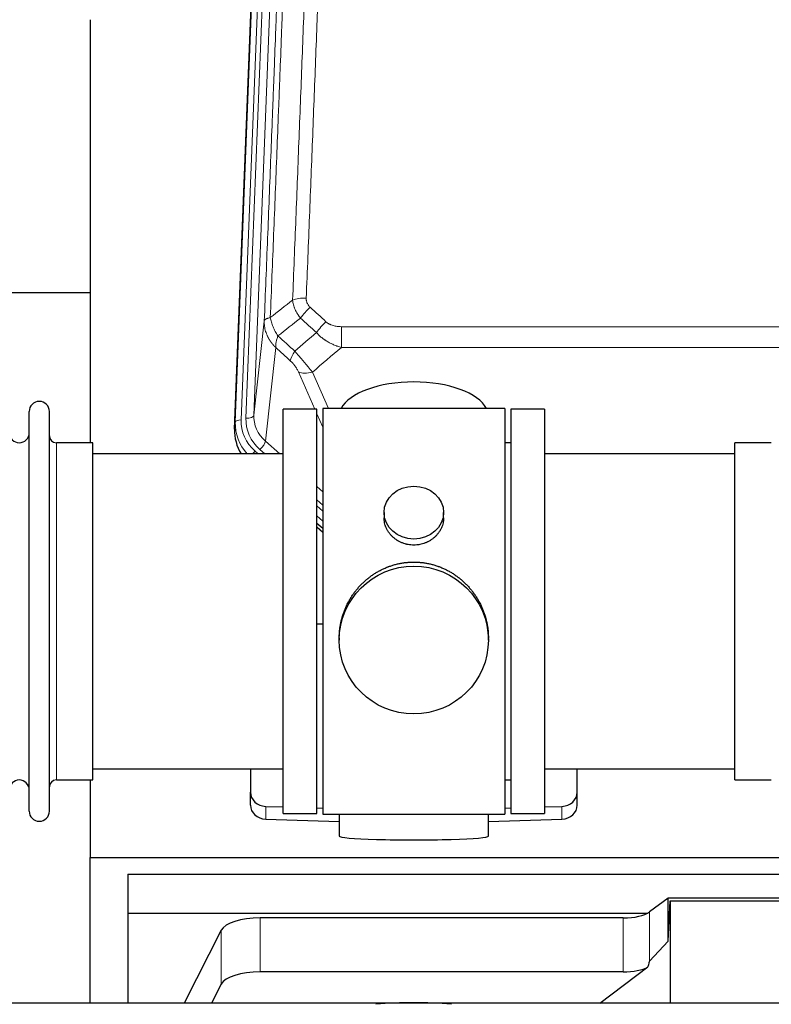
# Model space of a CAD drawing. Header units: inches. Extents: x 0 to 23760, y -13 to 16800.
# Tile 66 of 247: x 5871 to 6251, y 7827 to 8325. Entities that reach past the tile are written whole.
import ezdxf

# ---------------------------------------------------------------- set-up
doc = ezdxf.new("R2010")
doc.units = ezdxf.units.IN
doc.layers.add('254', color=7, linetype='Continuous', true_color=0xffffff)

msp = doc.modelspace()

# ---------------------------------------------------------------- linework, layer by layer
at = {"layer": '254', "color": 110, "linetype": 'Continuous', "lineweight": 13}
for p, q in [((6002.417, 8456.872), (5989.351, 8124.978)), ((5979.973, 8121.296), (5993.084, 8454.318)), ((5996.078, 8455.538), (5982.967, 8122.516)), ((5985.359, 8123.351), (5998.425, 8455.245)), ((5989.351, 8124.978), (5994.599, 8172.384)), ((6033.528, 8169.584), (6033.528, 8159.152)), ((6033.528, 8169.584), (6266.701, 8169.584)), ((6000.414, 8159.033), (5995.189, 8111.833)), ((6266.701, 8159.152), (6033.528, 8159.152)), ((6020.152, 8127.851), (6011.84, 8146.782)), ((6018.902, 8146.633), (6026.959, 8128.281)), ((6024.115, 8118.826), (6021.115, 8125.658)), ((5979.593, 8117.858), (5979.973, 8121.296)), ((5889.615, 7940.701), (5889.615, 8111.001)), ((5995.189, 8111.833), (6002.496, 8105.351)), ((5989.972, 8106.741), (5991.54, 8105.351)), ((5992.364, 8107.577), (5994.873, 8105.351)), ((6021.114, 8088.837), (6024.114, 8086.175)), ((6021.115, 8082.075), (6024.114, 8079.414)), ((6021.115, 8079.118), (6024.114, 8076.457)), ((6024.114, 8071.387), (6021.114, 8074.047)), ((6021.114, 8068.539), (6024.114, 8065.878)), ((5995.335, 7920.934), (5995.335, 7927.399)), ((6144.894, 7920.934), (6144.894, 7927.399)), ((5992.48, 7843.78), (5992.48, 7871.035)), ((6175.87, 7843.78), (6175.87, 7871.035)), ((6189.187, 7849.243), (6189.187, 7874.133)), ((5972.848, 7837.589), (5972.848, 7864.844))]:
    msp.add_line(p, q, dxfattribs=at)
at = {"layer": '254', "color": 2, "linetype": 'Continuous', "lineweight": 25}
for p, q in [((5979.593, 8117.858), (5992.71, 8451.06)), ((5906.775, 8324.579), (5906.775, 8111.002)), ((5906.755, 8186.722), (5834.713, 8186.722)), ((6024.115, 8128.281), (6024.115, 7923.421)), ((6116.115, 8128.281), (6024.115, 8128.281)), ((6116.115, 8128.281), (6116.115, 7923.421)), ((5875.915, 7924.951), (5875.915, 8126.751)), ((5886.115, 7924.951), (5886.115, 8126.751)), ((6021.115, 8127.851), (6004.115, 8127.851)), ((6004.115, 7923.851), (6004.115, 8127.851)), ((6021.115, 7923.851), (6021.115, 8127.851)), ((6119.115, 8127.851), (6119.115, 7923.851)), ((6136.115, 8127.851), (6119.115, 8127.851)), ((6136.115, 8127.851), (6136.115, 7923.851)), ((5908.115, 8111.001), (5889.615, 8111.001)), ((5908.115, 7940.701), (5908.115, 8111.001)), ((6119.115, 8110.851), (6116.115, 8110.851)), ((6232.115, 8101.38), (6232.115, 8111.001)), ((6250.615, 8111.001), (6232.115, 8111.001)), ((6004.115, 8105.351), (5908.115, 8105.351)), ((6232.115, 8105.351), (6136.115, 8105.351)), ((6232.115, 7940.701), (6232.115, 8101.38)), ((6055.067, 8075.72), (6055.067, 8073.147)), ((6085.162, 8073.136), (6085.162, 8075.72)), ((6024.115, 8067.611), (6021.114, 8070.272)), ((6021.114, 8068.272), (6024.114, 8065.61)), ((6024.115, 8019.455), (6021.116, 8019.362)), ((6032.475, 8012.501), (6032.475, 8011.363)), ((6107.754, 8011.363), (6107.754, 8012.5)), ((5908.115, 7946.351), (6004.115, 7946.351)), ((5987.615, 7946.352), (5987.615, 7934.49)), ((6136.115, 7946.351), (6232.115, 7946.351)), ((6152.615, 7934.49), (6152.615, 7946.352)), ((5889.615, 7940.701), (5908.115, 7940.701)), ((5906.775, 7940.704), (5906.775, 7901.498)), ((6116.115, 7940.851), (6119.115, 7940.851)), ((6232.115, 7940.701), (6250.615, 7940.701)), ((5987.615, 7928.026), (5987.615, 7934.49)), ((6152.615, 7928.026), (6152.615, 7934.49)), ((5995.335, 7927.399), (6004.115, 7927.127)), ((6021.116, 7926.6), (6024.115, 7926.507)), ((6116.114, 7926.507), (6119.114, 7926.6)), ((6136.114, 7927.127), (6144.894, 7927.399)), ((5995.335, 7920.934), (6032.452, 7919.785)), ((6004.115, 7923.851), (6021.115, 7923.851)), ((6024.115, 7923.421), (6071.345, 7923.421)), ((6032.45, 7923.421), (6032.45, 7912.358)), ((6071.345, 7923.421), (6116.115, 7923.421)), ((6107.778, 7919.785), (6144.894, 7920.934)), ((6107.779, 7912.358), (6107.779, 7923.421)), ((6119.115, 7923.851), (6136.115, 7923.851)), ((5906.775, 7828.025), (5906.775, 7901.498)), ((5906.775, 7901.498), (6394.775, 7901.498)), ((5925.775, 7893.186), (5925.775, 7873.384)), ((5925.775, 7893.186), (6355.775, 7893.186)), ((6198.505, 7881.012), (6189.187, 7874.133)), ((6290.441, 7881.012), (6198.505, 7881.012)), ((6198.505, 7859.388), (6198.505, 7881.012)), ((6198.505, 7859.388), (6199.486, 7879.709)), ((6199.486, 7879.709), (6289.521, 7879.709)), ((6199.486, 7879.709), (6199.486, 7828.025)), ((5925.775, 7873.384), (5925.775, 7828.023)), ((5925.775, 7873.384), (6187.967, 7873.384)), ((6175.87, 7871.035), (5992.48, 7871.035)), ((5972.848, 7864.844), (5954.115, 7828.024)), ((6189.187, 7849.243), (6198.505, 7859.388)), ((6163.967, 7828.024), (6188.351, 7846.336)), ((6175.87, 7843.78), (5992.48, 7843.78)), ((5972.848, 7837.589), (5967.981, 7828.023))]:
    msp.add_line(p, q, dxfattribs=at)
for centre, radius, start, end in [((5881.015, 8126.751), 5.1, 0, 180), ((5870.915, 8116.001), 5, 180, 0), ((5889.615, 8114.501), 3.5, 180, 270), ((5870.915, 7935.701), 5, 0, 180), ((5889.615, 7937.201), 3.5, 90, 180), ((5881.015, 7924.951), 5.1, 180, 0)]:
    msp.add_arc(centre, radius, start, end, dxfattribs=at)
at = {"layer": '254', "color": 110, "linetype": 'Continuous', "lineweight": 13}
for centre, major_axis, ratio, start_param, end_param in [((6015.789, 8179.675), (9.992, -0.404), 0.431453, 1.5882535, 2.3480729), ((6017.761, 8175.082), (-6.729, -7.397), 0.3051216, 4.388767, 5.1358022), ((6025.77, 8167.789), (6.736, 7.391), 0.3030979, 1.2497453, 1.9956357), ((6014.814, 8158.402), (6.719, 7.407), 0.3029797, 1.994528, 2.7400357), ((6018.902, 8152.804), (9.156, 4.02), 0.5833249, 3.617995, 4.4616661), ((6009.378, 8122.633), (-24.034, -0.11), 0.8859493, 6.2442616, 7.0633748), ((5985.359, 8125.198), (-3.997, 0.157), 0.4614673, 1.5889619, 3.1073983), ((6009.378, 8124.48), (-20.033, -0.591), 0.8872905, 6.2219242, 7.0410373), ((6006.986, 8120.412), (27.029, -0.244), 0.8851019, 3.1148362, 3.8326992), ((5982.967, 8121.13), (-2.998, 0.118), 0.4614673, 4.7305545, 6.248991), ((6006.986, 8121.797), (-24.034, -0.11), 0.8859493, 6.2442616, 7.0633748), ((5992.364, 8109.424), (-2.654, -2.992), 0.3265056, 1.2180917, 2.7365282), ((5989.972, 8105.356), (-1.991, -2.244), 0.3265056, 4.3596844, 4.9963838)]:
    msp.add_ellipse(centre, major_axis=major_axis, ratio=ratio, start_param=start_param, end_param=end_param, dxfattribs=at)
at = {"layer": '254', "color": 2, "linetype": 'Continuous', "lineweight": 25}
for centre, major_axis, ratio, start_param, end_param in [((6070.115, 8124.309), (-37.64, 0), 0.4617486, 3.372107, 6.0525728), ((6006.614, 8117.05), (-27.038, -0.124), 0.8859493, 6.2442616, 6.7882167), ((5995.615, 7934.49), (-8, 0), 0.8870108, 0, 1.5358897), ((6144.615, 7934.49), (-8, 0), 0.8870108, 1.6057029, 3.1415927), ((5995.615, 7928.026), (-8, 0), 0.8870108, 0, 1.5358897), ((6144.615, 7928.026), (-8, 0), 0.8870108, 1.6057029, 3.1415927), ((6070.115, 7912.358), (-37.664, 0), 0.0504434, 0, 3.1415927), ((5992.48, 7863.381), (20, 0), 0.3826834, 1.5707963, 2.9492947), ((6175.87, 7876.775), (-15, 0), 0.3826834, 1.5707963, 2.6633841), ((6175.87, 7849.52), (-15, 0), 0.3826834, 1.5707963, 2.5536377), ((6175.87, 7503.01), (-13.469, -346.314), 0.0190642, 3.1640389, 3.2737854), ((5992.48, 7836.126), (20, 0), 0.3826834, 1.5707963, 2.9492947), ((6070.111, 7795.168), (86.5, 0), 0.3826834, 1.3483772, 1.7943795)]:
    msp.add_ellipse(centre, major_axis=major_axis, ratio=ratio, start_param=start_param, end_param=end_param, dxfattribs=at)
for centre, major_axis, ratio in [((6070.115, 8075.72), (15.048, 0), 0.8870108), ((6070.115, 8011.363), (-37.64, 0), 0.9914449)]:
    msp.add_ellipse(centre, major_axis=major_axis, ratio=ratio, dxfattribs=at)
at = {"layer": '254', "color": 110, "linetype": 'Continuous', "lineweight": 13}
for points, knots in [([(6008.906, 8183.032), (6009.464, 8196.845), (6010.566, 8224.34), (6012.176, 8265.192), (6013.22, 8292.166), (6013.991, 8312.299), (6014.374, 8322.341), (6014.753, 8332.346), (6015.005, 8339.008), (6015.13, 8342.335), (6015.754, 8358.949), (6016.246, 8372.169), (6016.973, 8391.894), (6017.213, 8398.449), (6017.689, 8411.524), (6017.925, 8418.042), (6018.628, 8437.54), (6019.55, 8463.387), (6020.442, 8488.932), (6020.88, 8501.63)], [0, 0, 0, 0, 0.125, 0.25, 0.375, 0.375, 0.4375, 0.46875, 0.46875, 0.5, 0.5, 0.625, 0.625, 0.6875, 0.6875, 0.75, 0.75, 0.875, 1, 1, 1, 1]), ([(6027.748, 8502.996), (6027.31, 8490.282), (6026.42, 8464.704), (6025.499, 8438.824), (6024.797, 8419.302), (6024.561, 8412.775), (6024.085, 8399.684), (6023.845, 8393.12), (6023.12, 8373.371), (6022.629, 8360.134), (6022.005, 8343.498), (6021.88, 8340.167), (6021.629, 8333.497), (6021.25, 8323.479), (6020.868, 8313.424), (6020.097, 8293.266), (6019.055, 8266.257), (6017.447, 8225.353), (6016.347, 8197.823), (6015.789, 8183.993)], [0, 0, 0, 0, 0.125, 0.25, 0.25, 0.3125, 0.3125, 0.375, 0.375, 0.5, 0.5, 0.53125, 0.53125, 0.5625, 0.625, 0.625, 0.75, 0.875, 1, 1, 1, 1]), ([(6009.883, 8498.061), (6009.827, 8496.449), (6009.772, 8494.835), (6009.66, 8491.606), (6009.491, 8486.759), (6009.096, 8475.424), (6008.752, 8465.665), (6008.059, 8446.088), (6007.118, 8419.832), (6005.66, 8379.987), (6004.656, 8353.116), (6004.082, 8337.915), (6004.018, 8336.225), (6003.89, 8332.842), (6003.697, 8327.765), (6003.246, 8315.894), (6002.854, 8305.68), (6002.526, 8297.145), (6002.46, 8295.437), (6002.328, 8292.019), (6002.13, 8286.889), (6001.665, 8274.897), (6001.262, 8264.581), (6000.45, 8243.899), (5999.353, 8216.191), (5998.226, 8188.218), (5997.654, 8174.165)], [0, 0, 0, 0, 0.015625, 0.015625, 0.03125, 0.0625, 0.125, 0.125, 0.25, 0.375, 0.5, 0.5, 0.515625, 0.515625, 0.53125, 0.5625, 0.625, 0.625, 0.640625, 0.640625, 0.65625, 0.6875, 0.75, 0.75, 0.875, 1, 1, 1, 1]), ([(5994.599, 8172.384), (5995.169, 8186.384), (5996.293, 8214.252), (5997.387, 8241.855), (5998.196, 8262.459), (5998.598, 8272.736), (5999.062, 8284.683), (5999.26, 8289.794), (5999.391, 8293.199), (5999.457, 8294.901), (5999.785, 8303.403), (6000.175, 8313.579), (6000.625, 8325.404), (6000.817, 8330.462), (6000.945, 8333.832), (6001.009, 8335.516), (6001.581, 8350.66), (6002.582, 8377.428), (6004.037, 8417.122), (6005.443, 8456.356), (6006.349, 8482.205), (6006.794, 8495.052)], [0, 0, 0, 0, 0.125, 0.25, 0.25, 0.3125, 0.34375, 0.359375, 0.359375, 0.375, 0.375, 0.4375, 0.46875, 0.484375, 0.484375, 0.5, 0.5, 0.625, 0.75, 0.875, 1, 1, 1, 1]), ([(6012.939, 8173.914), (6012.648, 8174.258), (6012.371, 8174.609), (6012.042, 8175.057), (6011.978, 8175.147), (6011.85, 8175.328), (6011.786, 8175.419), (6011.6, 8175.692), (6011.479, 8175.875), (6011.13, 8176.429), (6010.695, 8177.175), (6010.322, 8177.938), (6010.067, 8178.517), (6009.985, 8178.711), (6009.869, 8179.004), (6009.831, 8179.102), (6009.758, 8179.298), (6009.723, 8179.396), (6009.55, 8179.887), (6009.429, 8180.279), (6009.222, 8181.065), (6009.049, 8181.851), (6008.942, 8182.638), (6008.906, 8183.032)], [0, 0, 0, 0, 0.125, 0.125, 0.15625, 0.15625, 0.1875, 0.1875, 0.25, 0.25, 0.375, 0.5, 0.5, 0.5625, 0.5625, 0.59375, 0.59375, 0.625, 0.625, 0.75, 0.75, 0.875, 1, 1, 1, 1]), ([(6017.761, 8179.381), (6017.595, 8179.533), (6017.437, 8179.692), (6017.251, 8179.899), (6017.214, 8179.941), (6017.142, 8180.025), (6017.106, 8180.068), (6017.002, 8180.198), (6016.935, 8180.285), (6016.743, 8180.551), (6016.508, 8180.916), (6016.318, 8181.301), (6016.192, 8181.598), (6016.152, 8181.698), (6016.098, 8181.85), (6016.08, 8181.901), (6016.047, 8182.004), (6016.031, 8182.055), (6015.955, 8182.312), (6015.907, 8182.519), (6015.834, 8182.936), (6015.81, 8183.145), (6015.783, 8183.567), (6015.781, 8183.779), (6015.789, 8183.993)], [0, 0, 0, 0, 0.125, 0.125, 0.15625, 0.15625, 0.1875, 0.1875, 0.25, 0.25, 0.375, 0.5, 0.5, 0.5625, 0.5625, 0.59375, 0.59375, 0.625, 0.625, 0.75, 0.75, 0.875, 0.875, 1, 1, 1, 1]), ([(5997.654, 8174.165), (5997.428, 8174.128), (5997.211, 8174.086), (5996.801, 8173.99), (5996.607, 8173.937), (5996.243, 8173.821), (5996.073, 8173.758), (5995.759, 8173.622), (5995.615, 8173.549), (5995.353, 8173.396), (5995.236, 8173.315), (5995.03, 8173.146), (5994.941, 8173.058), (5994.718, 8172.783), (5994.628, 8172.588), (5994.599, 8172.384)], [0, 0, 0, 0, 0.125, 0.125, 0.25, 0.25, 0.375, 0.375, 0.5, 0.5, 0.625, 0.625, 0.75, 0.75, 1, 1, 1, 1]), ([(6001.519, 8164.919), (6001.016, 8165.667), (6000.554, 8166.434), (5999.928, 8167.596), (5999.73, 8167.985), (5999.358, 8168.766), (5999.183, 8169.157), (5998.696, 8170.331), (5998.418, 8171.113), (5997.962, 8172.657), (5997.783, 8173.42), (5997.654, 8174.165)], [0, 0, 0, 0, 0.25, 0.25, 0.375, 0.375, 0.5, 0.5, 0.75, 0.75, 1, 1, 1, 1]), ([(6000.414, 8159.033), (6000.396, 8159.049), (6000.362, 8159.083), (6000.311, 8159.133), (6000.259, 8159.184), (6000.208, 8159.235), (6000.157, 8159.286), (6000.107, 8159.337), (6000.056, 8159.388), (6000.006, 8159.44), (5999.955, 8159.492), (5999.905, 8159.543), (5999.855, 8159.595), (5999.806, 8159.648), (5999.756, 8159.7), (5999.706, 8159.753), (5999.657, 8159.805), (5999.608, 8159.858), (5999.559, 8159.911), (5999.51, 8159.965), (5999.462, 8160.018), (5999.413, 8160.072), (5999.365, 8160.125), (5999.317, 8160.179), (5999.269, 8160.233), (5999.221, 8160.288), (5999.174, 8160.342), (5999.126, 8160.397), (5999.079, 8160.451), (5999.032, 8160.506), (5998.985, 8160.561), (5998.938, 8160.617), (5998.892, 8160.672), (5998.846, 8160.728), (5998.8, 8160.783), (5998.754, 8160.839), (5998.708, 8160.895), (5998.662, 8160.952), (5998.617, 8161.008), (5998.572, 8161.065), (5998.527, 8161.121), (5998.482, 8161.178), (5998.438, 8161.235), (5998.393, 8161.293), (5998.349, 8161.35), (5998.305, 8161.407), (5998.261, 8161.465), (5998.218, 8161.523), (5998.174, 8161.581), (5998.131, 8161.639), (5998.088, 8161.697), (5998.046, 8161.756), (5998.003, 8161.815), (5997.961, 8161.873), (5997.919, 8161.932), (5997.877, 8161.991), (5997.835, 8162.051), (5997.793, 8162.11), (5997.752, 8162.17), (5997.711, 8162.229), (5997.67, 8162.289), (5997.63, 8162.349), (5997.589, 8162.409), (5997.549, 8162.47), (5997.509, 8162.53), (5997.469, 8162.591), (5997.43, 8162.651), (5997.391, 8162.712), (5997.351, 8162.773), (5997.313, 8162.835), (5997.274, 8162.896), (5997.236, 8162.957), (5997.197, 8163.019), (5997.16, 8163.081), (5997.122, 8163.143), (5997.084, 8163.205), (5997.047, 8163.267), (5997.01, 8163.329), (5996.973, 8163.392), (5996.937, 8163.454), (5996.901, 8163.517), (5996.865, 8163.58), (5996.829, 8163.643), (5996.793, 8163.706), (5996.758, 8163.77), (5996.723, 8163.833), (5996.688, 8163.897), (5996.653, 8163.96), (5996.619, 8164.024), (5996.585, 8164.088), (5996.551, 8164.152), (5996.518, 8164.216), (5996.484, 8164.281), (5996.451, 8164.345), (5996.418, 8164.41), (5996.386, 8164.475), (5996.353, 8164.539), (5996.321, 8164.604), (5996.29, 8164.67), (5996.258, 8164.735), (5996.227, 8164.8), (5996.196, 8164.866), (5996.165, 8164.931), (5996.135, 8164.997), (5996.104, 8165.063), (5996.074, 8165.129), (5996.045, 8165.195), (5996.015, 8165.261), (5995.817, 8165.712), (5995.483, 8166.562), (5995.095, 8167.831), (5994.809, 8169.129), (5994.631, 8170.452), (5994.588, 8171.378), (5994.588, 8171.903), (5994.589, 8172.023), (5994.592, 8172.143), (5994.594, 8172.264), (5994.597, 8172.344), (5994.599, 8172.384)], [0, 0, 0, 0, 0.0045083, 0.0090195, 0.0135338, 0.0180512, 0.0225715, 0.0270949, 0.0316214, 0.0361509, 0.0406834, 0.0452189, 0.0497575, 0.0542992, 0.0588439, 0.0633916, 0.0679424, 0.0724963, 0.0770532, 0.0816132, 0.0861762, 0.0907423, 0.0953114, 0.0998837, 0.104459, 0.1090373, 0.1136188, 0.1182033, 0.1227909, 0.1273815, 0.1319753, 0.1365721, 0.141172, 0.145775, 0.1503811, 0.1549903, 0.1596025, 0.1642179, 0.1688364, 0.1734579, 0.1780826, 0.1827103, 0.1873412, 0.1919752, 0.1966123, 0.2012524, 0.2058957, 0.2105422, 0.2151917, 0.2198443, 0.2245001, 0.229159, 0.233821, 0.2384861, 0.2431544, 0.2478258, 0.2525003, 0.2571779, 0.2618587, 0.2665427, 0.2712297, 0.2759199, 0.2806133, 0.2853097, 0.2900094, 0.2947122, 0.2994181, 0.3041272, 0.3088394, 0.3135548, 0.3182733, 0.322995, 0.3277199, 0.3324479, 0.3371791, 0.3419135, 0.346651, 0.3513917, 0.3561355, 0.3608826, 0.3656328, 0.3703861, 0.3751427, 0.3799024, 0.3846654, 0.3894315, 0.3942008, 0.3989732, 0.4037489, 0.4085278, 0.4133098, 0.4180951, 0.4228835, 0.4276751, 0.43247, 0.437268, 0.4420692, 0.4468737, 0.4516813, 0.4564922, 0.4613063, 0.4661235, 0.470944, 0.4757677, 0.4805947, 0.4854248, 0.4902582, 0.4950947, 0.4999345, 0.5888915, 0.6791125, 0.7706071, 0.8633844, 0.9574535, 0.965938, 0.9744348, 0.9829441, 0.9914659, 1, 1, 1, 1]), ([(6033.528, 8169.584), (6033.175, 8169.584), (6032.821, 8169.594), (6032.38, 8169.621), (6032.292, 8169.627), (6032.116, 8169.641), (6032.028, 8169.648), (6031.765, 8169.673), (6031.59, 8169.692), (6031.068, 8169.759), (6030.723, 8169.816), (6030.04, 8169.955), (6029.703, 8170.038), (6029.035, 8170.232), (6028.705, 8170.344), (6028.34, 8170.488), (6028.299, 8170.505), (6028.218, 8170.538), (6028.098, 8170.588), (6027.82, 8170.71), (6027.589, 8170.824), (6027.134, 8171.062), (6026.843, 8171.237), (6026.286, 8171.621), (6026.02, 8171.83), (6025.77, 8172.059)], [0, 0, 0, 0, 0.125, 0.125, 0.15625, 0.15625, 0.1875, 0.1875, 0.25, 0.25, 0.375, 0.375, 0.5, 0.5, 0.625, 0.625, 0.640625, 0.640625, 0.65625, 0.6875, 0.75, 0.75, 0.875, 0.875, 1, 1, 1, 1]), ([(6000.414, 8159.033), (6000.367, 8159.405), (6000.358, 8159.816), (6000.399, 8160.481), (6000.421, 8160.711), (6000.484, 8161.185), (6000.524, 8161.43), (6000.62, 8161.93), (6000.677, 8162.187), (6000.806, 8162.711), (6000.878, 8162.978), (6001.038, 8163.521), (6001.125, 8163.796), (6001.312, 8164.353), (6001.413, 8164.635), (6001.519, 8164.919)], [0, 0, 0, 0, 0.25, 0.25, 0.375, 0.375, 0.5, 0.5, 0.625, 0.625, 0.75, 0.75, 0.875, 0.875, 1, 1, 1, 1]), ([(6033.528, 8159.152), (6032.931, 8159.304), (6032.263, 8159.498), (6031.599, 8159.718), (6031.452, 8159.768), (6031.378, 8159.793), (6031.158, 8159.87), (6031.011, 8159.922), (6030.574, 8160.082), (6030.284, 8160.193), (6029.423, 8160.543), (6028.857, 8160.795), (6027.744, 8161.34), (6027.197, 8161.633), (6026.391, 8162.103), (6025.992, 8162.346), (6025.598, 8162.601), (6025.402, 8162.731), (6025.337, 8162.774), (6025.207, 8162.862), (6025.143, 8162.906), (6024.564, 8163.306), (6024.067, 8163.677), (6023.112, 8164.455), (6022.653, 8164.86), (6021.774, 8165.705), (6021.353, 8166.145), (6020.952, 8166.603)], [0, 0, 0, 0, 0.125, 0.140625, 0.140625, 0.15625, 0.15625, 0.1875, 0.1875, 0.25, 0.25, 0.375, 0.375, 0.5, 0.5, 0.5625, 0.59375, 0.59375, 0.609375, 0.609375, 0.625, 0.625, 0.75, 0.75, 0.875, 0.875, 1, 1, 1, 1]), ([(6018.902, 8146.633), (6018.58, 8147.033), (6018.249, 8147.442), (6017.572, 8148.275), (6017.225, 8148.7), (6016.691, 8149.349), (6016.511, 8149.567), (6016.237, 8149.898), (6016.145, 8150.008), (6016.007, 8150.175), (6015.961, 8150.231), (6015.868, 8150.343), (6015.821, 8150.399), (6015.403, 8150.902), (6014.652, 8151.799), (6013.887, 8152.705), (6013.308, 8153.387), (6013.115, 8153.614), (6012.822, 8153.957), (6012.725, 8154.071), (6012.578, 8154.242), (6012.529, 8154.3), (6012.431, 8154.414), (6012.382, 8154.471), (6011.942, 8154.984), (6011.552, 8155.436), (6010.777, 8156.331), (6010.391, 8156.774), (6010.006, 8157.213)], [0, 0, 0, 0, 0.125, 0.125, 0.25, 0.25, 0.3125, 0.3125, 0.34375, 0.34375, 0.359375, 0.359375, 0.375, 0.375, 0.5, 0.625, 0.625, 0.6875, 0.6875, 0.71875, 0.71875, 0.734375, 0.734375, 0.75, 0.75, 0.875, 0.875, 1, 1, 1, 1]), ([(6007.753, 8152.38), (6007.972, 8152.181), (6008.189, 8151.975), (6008.615, 8151.545), (6008.824, 8151.323), (6009.082, 8151.034), (6009.134, 8150.976), (6009.235, 8150.859), (6009.386, 8150.683), (6009.532, 8150.506), (6009.819, 8150.149), (6010.002, 8149.909), (6010.351, 8149.424), (6010.518, 8149.179), (6010.698, 8148.901), (6010.718, 8148.87), (6010.757, 8148.808), (6010.815, 8148.716), (6010.948, 8148.501), (6011.056, 8148.318), (6011.263, 8147.956), (6011.391, 8147.717), (6011.629, 8147.246), (6011.739, 8147.013), (6011.84, 8146.782)], [0, 0, 0, 0, 0.125, 0.125, 0.25, 0.25, 0.28125, 0.28125, 0.3125, 0.375, 0.375, 0.5, 0.5, 0.625, 0.625, 0.640625, 0.640625, 0.65625, 0.6875, 0.75, 0.75, 0.875, 0.875, 1, 1, 1, 1])]:
    msp.add_open_spline(points, degree=3, knots=knots, dxfattribs=at)
for points in [[(5997.654, 8174.165), (6001.403, 8177.125), (6005.153, 8180.081), (6008.906, 8183.032)], [(6017.761, 8179.381), (6020.431, 8176.942), (6023.101, 8174.502), (6025.77, 8172.059)], [(6012.939, 8173.914), (6009.13, 8170.92), (6005.324, 8167.922), (6001.519, 8164.919)], [(6020.952, 8166.603), (6018.281, 8169.042), (6015.61, 8171.479), (6012.939, 8173.914)], [(6001.519, 8164.919), (6004.348, 8162.352), (6007.178, 8159.784), (6010.006, 8157.213)], [(6010.006, 8157.213), (6013.657, 8160.341), (6017.306, 8163.472), (6020.952, 8166.603)], [(6007.753, 8152.38), (6005.307, 8154.6), (6002.86, 8156.817), (6000.414, 8159.033)], [(6033.528, 8159.152), (6028.656, 8154.977), (6023.781, 8150.803), (6018.902, 8146.633)]]:
    msp.add_open_spline(points, degree=3, dxfattribs=at)
at = {"layer": '254', "color": 2, "linetype": 'Continuous', "lineweight": 25}
for points, knots in [([(6085.162, 8073.137), (6085.162, 8072.707), (6085.138, 8072.275), (6085.078, 8071.729), (6085.065, 8071.618), (6085.034, 8071.397), (6084.984, 8071.067), (6084.921, 8070.74), (6084.777, 8070.088), (6084.657, 8069.658), (6084.373, 8068.807), (6084.207, 8068.386), (6083.924, 8067.761), (6083.824, 8067.554), (6083.692, 8067.297), (6083.665, 8067.246), (6083.61, 8067.144), (6083.528, 8066.991), (6083.442, 8066.84), (6083.151, 8066.34), (6082.899, 8065.952), (6082.355, 8065.199), (6082.063, 8064.834), (6081.596, 8064.304), (6081.436, 8064.13), (6081.187, 8063.874), (6081.061, 8063.748), (6080.933, 8063.623), (6080.846, 8063.54), (6080.802, 8063.498), (6080.408, 8063.129), (6080.043, 8062.819), (6079.285, 8062.234), (6078.892, 8061.96), (6078.078, 8061.445), (6077.657, 8061.206), (6077.113, 8060.93), (6077.003, 8060.875), (6076.782, 8060.77), (6076.67, 8060.718), (6076.334, 8060.567), (6076.108, 8060.471), (6075.425, 8060.202), (6074.963, 8060.045), (6074.025, 8059.773), (6073.549, 8059.659), (6072.825, 8059.521), (6072.582, 8059.48), (6072.215, 8059.428), (6072.092, 8059.412), (6071.907, 8059.39), (6071.845, 8059.383), (6071.722, 8059.369), (6071.66, 8059.363), (6071.104, 8059.311), (6070.612, 8059.288), (6069.629, 8059.287), (6069.139, 8059.31), (6068.161, 8059.401), (6067.674, 8059.47), (6067.066, 8059.585), (6066.945, 8059.609), (6066.702, 8059.661), (6066.34, 8059.743), (6065.983, 8059.837), (6065.276, 8060.042), (6064.814, 8060.199), (6063.908, 8060.555), (6063.464, 8060.754), (6062.812, 8061.083), (6062.598, 8061.199), (6062.279, 8061.379), (6062.173, 8061.441), (6061.963, 8061.566), (6061.86, 8061.63), (6061.346, 8061.953), (6060.952, 8062.229), (6060.194, 8062.813), (6059.831, 8063.121), (6059.137, 8063.769), (6058.806, 8064.109), (6058.452, 8064.51), (6058.412, 8064.554), (6058.335, 8064.644), (6058.22, 8064.78), (6057.958, 8065.099), (6057.745, 8065.378), (6057.335, 8065.944), (6057.083, 8066.332), (6056.621, 8067.125), (6056.41, 8067.531), (6056.126, 8068.156), (6056.036, 8068.366), (6055.91, 8068.685), (6055.87, 8068.792), (6055.792, 8069.005), (6055.754, 8069.112), (6055.575, 8069.648), (6055.455, 8070.079), (6055.263, 8070.945), (6055.19, 8071.38), (6055.117, 8072.036), (6055.098, 8072.256), (6055.08, 8072.585), (6055.073, 8072.751), (6055.069, 8072.916), (6055.067, 8073.026), (6055.067, 8073.082), (6055.067, 8073.139), (6055.067, 8073.142), (6055.067, 8073.145)], [0, 0, 0, 0, 0.0308202, 0.0308202, 0.0386347, 0.0386347, 0.0464491, 0.062078, 0.062078, 0.0933358, 0.0933358, 0.1245936, 0.1245936, 0.1402226, 0.1402226, 0.1441298, 0.1441298, 0.148037, 0.1558515, 0.1558515, 0.1871093, 0.1871093, 0.2183671, 0.2183671, 0.233996, 0.233996, 0.2418105, 0.2457177, 0.2457177, 0.2496249, 0.2496249, 0.2808827, 0.2808827, 0.3121405, 0.3121405, 0.3433983, 0.3433983, 0.3512128, 0.3512128, 0.3590273, 0.3590273, 0.3746562, 0.3746562, 0.405914, 0.405914, 0.4371718, 0.4371718, 0.4528007, 0.4528007, 0.4606152, 0.4606152, 0.4645224, 0.4645224, 0.4684296, 0.4684296, 0.4996874, 0.4996874, 0.5309452, 0.5309452, 0.5622031, 0.5622031, 0.5700175, 0.5700175, 0.577832, 0.5934609, 0.5934609, 0.6247187, 0.6247187, 0.6559765, 0.6559765, 0.6716054, 0.6716054, 0.6794199, 0.6794199, 0.6872343, 0.6872343, 0.7184921, 0.7184921, 0.7497499, 0.7497499, 0.7810078, 0.7810078, 0.784915, 0.784915, 0.7888222, 0.7966367, 0.8122656, 0.8122656, 0.8435234, 0.8435234, 0.8747812, 0.8747812, 0.8904101, 0.8904101, 0.8982246, 0.8982246, 0.906039, 0.906039, 0.9372968, 0.9372968, 0.9685546, 0.9685546, 0.9841835, 0.9841835, 0.991998, 0.9959052, 0.9959052, 0.9998125, 0.9998125, 1, 1, 1, 1]), ([(6032.475, 8012.453), (6032.475, 8012.465), (6032.475, 8013.092), (6032.506, 8014.334), (6032.644, 8016.174), (6032.872, 8018.012), (6033.086, 8019.235), (6033.269, 8020.152), (6033.351, 8020.534), (6033.438, 8020.915), (6033.473, 8021.068), (6033.491, 8021.144), (6033.546, 8021.373), (6033.733, 8022.133), (6034.109, 8023.485), (6034.694, 8025.253), (6035.362, 8026.987), (6036.112, 8028.688), (6036.945, 8030.355), (6037.555, 8031.444), (6037.954, 8032.117), (6038.035, 8032.252), (6038.198, 8032.519), (6038.444, 8032.918), (6038.697, 8033.311), (6039.21, 8034.09), (6039.918, 8035.11), (6041.046, 8036.581), (6042.241, 8037.995), (6043.502, 8039.352), (6044.388, 8040.218), (6045.069, 8040.853), (6045.414, 8041.167), (6045.766, 8041.475), (6046.002, 8041.68), (6046.12, 8041.781), (6046.715, 8042.283), (6047.682, 8043.061), (6049.179, 8044.151), (6050.723, 8045.164), (6052.314, 8046.099), (6053.952, 8046.958), (6055.076, 8047.478), (6055.932, 8047.848), (6056.363, 8048.028), (6056.798, 8048.201), (6057.017, 8048.285), (6057.09, 8048.314), (6057.236, 8048.369), (6057.894, 8048.617), (6059.143, 8049.048), (6060.926, 8049.564), (6062.726, 8049.987), (6064.545, 8050.318), (6066.381, 8050.557), (6067.618, 8050.653), (6068.551, 8050.702), (6069.018, 8050.72), (6069.566, 8050.731), (6069.801, 8050.733), (6069.958, 8050.734), (6070.036, 8050.734), (6070.115, 8050.734)], [0, 0, 0, 0, 0.0006246, 0.0318551, 0.0630856, 0.0943161, 0.1255465, 0.1255465, 0.1411618, 0.1450656, 0.1450656, 0.1489694, 0.1489694, 0.156777, 0.1880075, 0.219238, 0.2504685, 0.2816989, 0.3129294, 0.3441599, 0.3441599, 0.3519675, 0.3519675, 0.3597751, 0.3753904, 0.3753904, 0.4066209, 0.4378513, 0.4690818, 0.5003123, 0.5315428, 0.5315428, 0.547158, 0.5549656, 0.5549656, 0.5627733, 0.5627733, 0.5940037, 0.6252342, 0.6564647, 0.6876952, 0.7189257, 0.7501562, 0.7501562, 0.7657714, 0.773579, 0.773579, 0.7774828, 0.7774828, 0.7813866, 0.8126171, 0.8438476, 0.8750781, 0.9063086, 0.937539, 0.9687695, 0.9687695, 0.9843848, 0.9921924, 0.9960962, 0.9960962, 1, 1, 1, 1]), ([(6070.115, 8050.734), (6070.742, 8050.734), (6071.992, 8050.702), (6073.849, 8050.557), (6075.689, 8050.318), (6077.512, 8049.985), (6079.318, 8049.56), (6080.511, 8049.214), (6081.402, 8048.931), (6081.698, 8048.833), (6082.068, 8048.705), (6082.142, 8048.68), (6082.289, 8048.628), (6082.51, 8048.549), (6083.315, 8048.253), (6084.61, 8047.73), (6086.292, 8046.951), (6087.93, 8046.092), (6089.523, 8045.153), (6091.072, 8044.136), (6092.076, 8043.404), (6092.694, 8042.93), (6092.818, 8042.834), (6093.062, 8042.641), (6093.428, 8042.351), (6093.786, 8042.054), (6094.496, 8041.453), (6095.42, 8040.631), (6096.742, 8039.337), (6097.999, 8037.983), (6099.194, 8036.568), (6099.947, 8035.584), (6100.496, 8034.831), (6100.767, 8034.45), (6101.031, 8034.064), (6101.206, 8033.805), (6101.293, 8033.675), (6101.723, 8033.022), (6102.383, 8031.964), (6103.291, 8030.342), (6104.119, 8028.683), (6104.867, 8026.988), (6105.534, 8025.257), (6105.924, 8024.078), (6106.196, 8023.185), (6106.327, 8022.736), (6106.47, 8022.208), (6106.53, 8021.981), (6106.569, 8021.829), (6106.588, 8021.753), (6106.761, 8021.069), (6107.035, 8019.852), (6107.355, 8018.022), (6107.584, 8016.188), (6107.722, 8014.349), (6107.754, 8013.101), (6107.754, 8012.467), (6107.754, 8012.447)], [0, 0, 0, 0, 0.0312188, 0.0624376, 0.0936563, 0.1248751, 0.1560939, 0.1873127, 0.1873127, 0.2029221, 0.2029221, 0.2068244, 0.2068244, 0.2107268, 0.2185315, 0.2497502, 0.280969, 0.3121878, 0.3434066, 0.3746254, 0.4058442, 0.4058442, 0.4136489, 0.4136489, 0.4214535, 0.4370629, 0.4370629, 0.4682817, 0.4995005, 0.5307193, 0.5619381, 0.5931568, 0.5931568, 0.6087662, 0.6165709, 0.6165709, 0.6243756, 0.6243756, 0.6555944, 0.6868132, 0.718032, 0.7492507, 0.7804695, 0.8116883, 0.8116883, 0.8272977, 0.8351024, 0.8390047, 0.8390047, 0.8429071, 0.8429071, 0.8741259, 0.9053447, 0.9365634, 0.9677822, 0.999001, 1, 1, 1, 1]), ([(6928.629, 7828.024), (6905.906, 7828.024), (6864.244, 7828.024), (6807.426, 7828.024), (6761.834, 7828.024), (6724.61, 7828.024), (6659.452, 7828.024), (6528.087, 7828.024), (6268.535, 7828.024), (5804.291, 7828.024), (5102.393, 7828.024), (4400.495, 7828.024), (3926.027, 7828.024), (3747.37, 7828.024), (3689.543, 7828.024), (3638.427, 7828.024), (3588.395, 7828.024), (3533.001, 7828.024), (3463.133, 7828.024), (3411.729, 7828.024), (3383.615, 7828.024)], [0, 0, 0, 0, 0.0192292, 0.0352568, 0.0480829, 0.057812, 0.0667581, 0.1032232, 0.1689812, 0.2864062, 0.4960937, 0.7629687, 0.8803937, 0.8976161, 0.9141589, 0.9293306, 0.9408733, 0.9564991, 0.976208, 1, 1, 1, 1])]:
    msp.add_open_spline(points, degree=3, knots=knots, dxfattribs=at)

doc.saveas('drawing.dxf')
